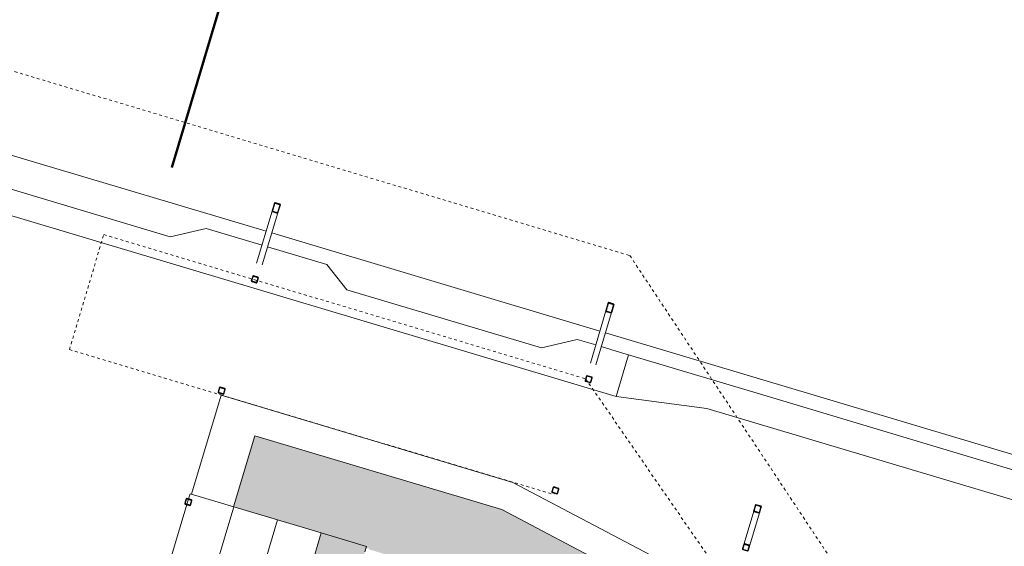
# Model space of a CAD drawing. Header units: metres. Extents: x -373759 to -373409, y 810976 to 811228.
# Tile 140 of 153: x -373504 to -373470, y 811103 to 811122. Entities that reach past the tile are written whole.
import ezdxf

# ---------------------------------------------------------------- set-up
doc = ezdxf.new("R2010")
doc.units = ezdxf.units.M
doc.header["$XCLIPFRAME"] = 2
doc.linetypes.add('LINHA DE CORTE', pattern=[16.5, 9, -3, 1.5, -3])
doc.linetypes.add('TRAÇO 1mm_2_', pattern=[2, 1, -1])
doc.layers.add('A-DETL', color=7, linetype='Continuous', lineweight=5, true_color=0x00a600)
for name, color, linetype, lineweight in [('A-FLOR', 7, 'Continuous', 5), ('A-FLOR-PATT', 7, 'Continuous', 5), ('G-ANNO-SYMB', 7, 'Continuous', 5), ('S-BEAM', 7, 'Continuous', 5), ('S-COLS', 7, 'Continuous', 5)]:
    doc.layers.add(name, color=color, linetype=linetype, lineweight=lineweight)
picture_1 = doc.add_image_def('image1.jpg', size_in_pixel=(999, 584))
pattern_1 = [(45, (349318.5, 184891.4), (-628.6179, 628.6179), []), (45, (349318.5, 185843.9), (-628.6179, 628.6179), [])]

# ---------------------------------------------------------------- blocks, each defined once
blk = doc.blocks.new('M_HSS-Hollow Structural Section-Column - 200 x 200-V341-PISTA INFERIOR PARTE 1')
at = {"layer": 'S-COLS', "lineweight": 30}
for p, q in [((-100, 82.28), (-100, -82.28)), ((-91.14, -82.28), (-91.14, 82.28)), ((82.28, 100), (-82.28, 100)), ((-82.28, 91.14), (82.28, 91.14)), ((91.14, 82.28), (91.14, -82.28)), ((100, -82.28), (100, 82.28)), ((82.28, -91.14), (-82.28, -91.14)), ((-82.28, -100), (82.28, -100))]:
    blk.add_line(p, q, dxfattribs=at)
for centre, radius, start, end in [((-82.28, 82.28), 17.72, 90, 180), ((-82.28, 82.28), 8.86, 90, 180), ((82.28, 82.28), 17.72, 360, 90), ((82.28, 82.28), 8.86, 0, 90), ((-82.28, -82.28), 17.72, 180, 270), ((-82.28, -82.28), 8.86, 180, 270), ((82.28, -82.28), 8.86, 270, 0), ((82.28, -82.28), 17.72, 270, 360)]:
    blk.add_arc(centre, radius, start, end, dxfattribs=at)
blk = doc.blocks.new('M_HSS-Hollow Structural Section-Column - 200 x 200-V343-PISTA INFERIOR PARTE 1')
at = {"layer": 'S-COLS', "lineweight": 30}
for p, q in [((-100, 82.28), (-100, -82.28)), ((-91.14, -82.28), (-91.14, 82.28)), ((82.28, 100), (-82.28, 100)), ((-82.28, 91.14), (82.28, 91.14)), ((91.14, 82.28), (91.14, -82.28)), ((100, -82.28), (100, 82.28)), ((82.28, -91.14), (-82.28, -91.14)), ((-82.28, -100), (82.28, -100))]:
    blk.add_line(p, q, dxfattribs=at)
for centre, radius, start, end in [((-82.28, 82.28), 17.72, 90, 180), ((-82.28, 82.28), 8.86, 90, 180), ((82.28, 82.28), 17.72, 360, 90), ((82.28, 82.28), 8.86, 0, 90), ((-82.28, -82.28), 17.72, 180, 270), ((-82.28, -82.28), 8.86, 180, 270), ((82.28, -82.28), 8.86, 270, 0), ((82.28, -82.28), 17.72, 270, 360)]:
    blk.add_arc(centre, radius, start, end, dxfattribs=at)
blk = doc.blocks.new('M_HSS-Hollow Structural Section-Column - 200 x 200-V344-PISTA INFERIOR PARTE 1')
at = {"layer": 'S-COLS'}
h = blk.add_hatch(dxfattribs=at)
h.set_pattern_fill('FP_8', color=256, style=0, pattern_type=2)
h.set_pattern_definition([(61.641, (639531.5, -499721.75), (-782.31, 422.2702), []), (61.641, (639258.7, -498809.15), (-782.31, 422.2702), [])])
h.paths.add_polyline_path([(82, -100), (95, -95), (100, -82), (100, 82), (95, 95), (82, 100), (-82, 100), (-95, 95), (-100, 82), (-100, -82), (-95, -95), (-82, -100), (-14, -100)], flags=0)
h.paths.add_polyline_path([(82, -91), (-89, -89), (-91, -82), (-89, 89), (-82, 91), (89, 89), (91, 82), (89, -89)], flags=0)
at = {"layer": 'S-COLS', "lineweight": 30}
for p, q in [((-100, 82), (-100, -82)), ((-91, -82), (-91, 82)), ((82, 100), (-82, 100)), ((-82, 91), (82, 91)), ((91, 82), (91, -82)), ((100, -82), (100, 82)), ((82, -91), (-82, -91)), ((-82, -100), (82, -100))]:
    blk.add_line(p, q, dxfattribs=at)
for centre, radius, start, end in [((-82, 82), 17.7, 90, 180), ((-82, 82), 8.86, 90, 180), ((82, 82), 17.7, 360, 90), ((82, 82), 8.86, 0, 90), ((-82, -82), 17.7, 180, 270), ((-82, -82), 8.86, 180, 270), ((82, -82), 8.86, 270, 0), ((82, -82), 17.7, 270, 360)]:
    blk.add_arc(centre, radius, start, end, dxfattribs=at)
blk = doc.blocks.new('M_HSS-Hollow Structural Section-Column - 200 x 200-V345-PISTA INFERIOR PARTE 1')
at = {"layer": 'S-COLS', "lineweight": 30}
for p, q in [((-100, 82.28), (-100, -82.28)), ((-91.14, -82.28), (-91.14, 82.28)), ((82.28, 100), (-82.28, 100)), ((-82.28, 91.14), (82.28, 91.14)), ((91.14, 82.28), (91.14, -82.28)), ((100, -82.28), (100, 82.28)), ((82.28, -91.14), (-82.28, -91.14)), ((-82.28, -100), (82.28, -100))]:
    blk.add_line(p, q, dxfattribs=at)
for centre, radius, start, end in [((-82.28, 82.28), 17.72, 90, 180), ((-82.28, 82.28), 8.86, 90, 180), ((82.28, 82.28), 17.72, 360, 90), ((82.28, 82.28), 8.86, 0, 90), ((-82.28, -82.28), 17.72, 180, 270), ((-82.28, -82.28), 8.86, 180, 270), ((82.28, -82.28), 8.86, 270, 0), ((82.28, -82.28), 17.72, 270, 360)]:
    blk.add_arc(centre, radius, start, end, dxfattribs=at)
blk = doc.blocks.new('M_HSS-Hollow Structural Section-Column - 200 x 200-V348-PISTA INFERIOR PARTE 1')
at = {"layer": 'S-COLS'}
h = blk.add_hatch(dxfattribs=at)
h.set_pattern_fill('FP_12', color=256, style=0, pattern_type=2)
h.set_pattern_definition([(61.641, (639531.5, -495721.75), (-782.31, 422.2702), []), (61.641, (639258.7, -494809.15), (-782.31, 422.2702), [])])
h.paths.add_polyline_path([(82, -100), (95, -95), (100, -82), (100, 82), (95, 95), (82, 100), (-82, 100), (-95, 95), (-100, 82), (-100, -82), (-95, -95), (-82, -100)], flags=0)
h.paths.add_polyline_path([(82, -91), (-89, -89), (-91, -82), (-89, 89), (-82, 91), (89, 89), (91, 82), (89, -89)], flags=0)
at = {"layer": 'S-COLS', "lineweight": 30}
for p, q in [((-100, 82), (-100, -82)), ((-91, -82), (-91, 82)), ((82, 100), (-82, 100)), ((-82, 91), (82, 91)), ((91, 82), (91, -82)), ((100, -82), (100, 82)), ((82, -91), (-82, -91)), ((-82, -100), (82, -100))]:
    blk.add_line(p, q, dxfattribs=at)
for centre, radius, start, end in [((-82, 82), 17.7, 90, 180), ((-82, 82), 8.86, 90, 180), ((82, 82), 17.7, 360, 90), ((82, 82), 8.86, 0, 90), ((-82, -82), 17.7, 180, 270), ((-82, -82), 8.86, 180, 270), ((82, -82), 8.86, 270, 0), ((82, -82), 17.7, 270, 360)]:
    blk.add_arc(centre, radius, start, end, dxfattribs=at)
blk = doc.blocks.new('ARQUIBANCADA5 - ARQUIBANCADA-9909664-PISTA INFERIOR PARTE 1')
at = {"layer": 'A-FLOR-PATT', "true_color": 0x808080}
blk.add_hatch(color=8, dxfattribs=at).paths.add_polyline_path([(-353441, 770642), (-353441, 778947), (-355063, 778947), (-355063, 770642), (-355036, 770642)], flags=0)
at = {"layer": 'A-FLOR', "color": 8, "true_color": 0x808080}
for p, q in [((-359780, 778947), (-359780, 778759)), ((-359780, 778947), (-358207, 778947)), ((-358207, 778947), (-358207, 770642)), ((-358207, 778947), (-356635, 778947)), ((-356635, 778947), (-356635, 770642)), ((-356635, 778947), (-355063, 778947)), ((-359780, 778750), (-359780, 778568)), ((-359780, 778559), (-359780, 770642))]:
    blk.add_line(p, q, dxfattribs=at)
at = {"layer": 'A-FLOR', "lineweight": 9}
for p, q in [((-353441, 778947), (-355063, 778947)), ((-355063, 778947), (-355063, 770642)), ((-353441, 778759), (-353441, 778947))]:
    blk.add_line(p, q, dxfattribs=at)
blk = doc.blocks.new('M_HSS-Hollow Structural Section-Column - 200 x 200-V351-PISTA INFERIOR PARTE 1')
at = {"layer": 'S-COLS', "lineweight": 30}
for p, q in [((-100, 82.28), (-100, -82.28)), ((-91.14, -82.28), (-91.14, 82.28)), ((82.28, 100), (-82.28, 100)), ((-82.28, 91.14), (82.28, 91.14)), ((91.14, 82.28), (91.14, -82.28)), ((100, -82.28), (100, 82.28)), ((82.28, -91.14), (-82.28, -91.14)), ((-82.28, -100), (82.28, -100))]:
    blk.add_line(p, q, dxfattribs=at)
for centre, radius, start, end in [((-82.28, 82.28), 17.72, 90, 180), ((-82.28, 82.28), 8.86, 90, 180), ((82.28, 82.28), 17.72, 360, 90), ((82.28, 82.28), 8.86, 0, 90), ((-82.28, -82.28), 17.72, 180, 270), ((-82.28, -82.28), 8.86, 180, 270), ((82.28, -82.28), 8.86, 270, 0), ((82.28, -82.28), 17.72, 270, 360)]:
    blk.add_arc(centre, radius, start, end, dxfattribs=at)
blk = doc.blocks.new('BVG-PEX-URB-RV-CULT-0003_rvt-1-PISTA INFERIOR PARTE 1')
at = {"layer": 'A-FLOR-PATT', "true_color": 0xdee7d8}
blk.add_hatch(color=254, dxfattribs=at).paths.add_polyline_path([(-100402, 836925), (-100289, 837300), (-100382, 837328), (-110670, 842732), (-119183, 845276), (-119914, 842830), (-115336, 841462), (-115356, 841395), (-115308, 841380), (-115299, 841411), (-115251, 841396), (-115260, 841366), (-113294, 840778), (-113285, 840809), (-113237, 840794), (-113246, 840764), (-110420, 839919), (-110411, 839950), (-110363, 839935), (-110372, 839905), (-100573, 836976)], flags=0)
at = {"layer": 'S-BEAM'}
h = blk.add_hatch(dxfattribs=at)
h.set_pattern_fill('FP_7', color=256, style=0, pattern_type=2)
h.set_pattern_definition(pattern_1)
h.paths.add_polyline_path([(-106906, 849501), (-106904, 849509), (-107077, 849560), (-107079, 849553), (-107036, 849540)], flags=0)
h.paths.add_polyline_path([(-106892, 849513), (-106811, 849787), (-106815, 849788), (-106897, 849515)], flags=0)
h.paths.add_polyline_path([(-107079, 849569), (-106997, 849843), (-107002, 849844), (-107084, 849571)], flags=0)
h.paths.add_polyline_path([(-106818, 849797), (-106816, 849805), (-106988, 849857), (-106990, 849849)], flags=0)
h = blk.add_hatch(dxfattribs=at)
h.set_pattern_fill('FP_7', color=256, style=0, pattern_type=2)
h.set_pattern_definition(pattern_1)
h.paths.add_polyline_path([(-101810, 842615), (-101808, 842621), (-101981, 842672), (-101982, 842666), (-101957, 842659)], flags=0)
h.paths.add_polyline_path([(-101797, 842624), (-101734, 842834), (-101739, 842835), (-101802, 842625)], flags=0)
h.paths.add_polyline_path([(-101984, 842679), (-101921, 842889), (-101926, 842891), (-101988, 842681)], flags=0)
h.paths.add_polyline_path([(-101742, 842842), (-101740, 842848), (-101913, 842900), (-101914, 842894)], flags=0)
at = {"layer": 'A-DETL', "color": 7, "linetype": 'TRAÇO 1mm_2_'}
for p, q in [((-130140, 858614), (-106260, 851477)), ((-125569, 848239), (-124386, 852198)), ((-124386, 852198), (-107783, 847236)), ((-106260, 851477), (-95675, 835518)), ((-125569, 848239), (-120368, 846685)), ((-107783, 847236), (-102723, 839914)), ((-120368, 846685), (-108869, 843248))]:
    blk.add_line(p, q, dxfattribs=at)
at = {"layer": 'A-FLOR', "color": 8, "true_color": 0x808080}
for p, q in [((-106730, 846622), (-140351, 856671)), ((-127111, 854801), (-130095, 855693)), ((-118788, 852313), (-127111, 854801)), ((-127811, 853827), (-122094, 852118)), ((-122094, 852118), (-120860, 852411)), ((-120860, 852411), (-118930, 851834)), ((-107290, 848877), (-118598, 852257)), ((-118742, 851778), (-116699, 851167)), ((-116699, 851167), (-116013, 850301)), ((-116013, 850301), (-109307, 848296)), ((-83267, 841697), (-107100, 848820)), ((-109307, 848296), (-108073, 848589)), ((-108073, 848589), (-107433, 848398)), ((-107244, 848341), (-106585, 848144)), ((-106585, 848144), (-106300, 848059)), ((-106300, 848059), (-101220, 846541)), ((-120341, 846666), (-121358, 843262)), ((-110291, 843662), (-120341, 846666)), ((-103607, 846211), (-106730, 846622)), ((-101220, 846541), (-83516, 841249)), ((-84015, 840355), (-103607, 846211)), ((-119914, 842830), (-119183, 845276)), ((-119183, 845276), (-110670, 842732)), ((-100003, 838259), (-110291, 843662)), ((-110670, 842732), (-100382, 837328))]:
    blk.add_line(p, q, dxfattribs=at)
at = {"layer": 'A-FLOR', "color": 9, "true_color": 0xc0c0c0}
blk.add_line((-106730, 846622), (-106300, 848059), dxfattribs=at)
at = {"layer": 'S-BEAM', "lineweight": 30}
for p, q in [((-118500, 853281), (-118581, 853007)), ((-118577, 853006), (-118495, 853279)), ((-118488, 853285), (-118315, 853234)), ((-118313, 853241), (-118485, 853293)), ((-118313, 853225), (-118395, 852951)), ((-118390, 852950), (-118308, 853223)), ((-118576, 852989), (-118404, 852937)), ((-118402, 852945), (-118574, 852997)), ((-107002, 849844), (-107084, 849571)), ((-107079, 849569), (-106997, 849843)), ((-106990, 849849), (-106818, 849797)), ((-106816, 849805), (-106988, 849857)), ((-107079, 849553), (-106906, 849501)), ((-106904, 849509), (-107077, 849560)), ((-106815, 849788), (-106897, 849515)), ((-106892, 849513), (-106811, 849787)), ((-101926, 842891), (-101988, 842681)), ((-101984, 842679), (-101921, 842889)), ((-101914, 842894), (-101742, 842842)), ((-101740, 842848), (-101913, 842900)), ((-101739, 842835), (-101802, 842625)), ((-101797, 842624), (-101734, 842834)), ((-101982, 842666), (-101810, 842615)), ((-101808, 842621), (-101981, 842672))]:
    blk.add_line(p, q, dxfattribs=at)
at = {"layer": 'S-BEAM'}
for p, q in [((-118581, 853007), (-119118, 851213)), ((-118926, 851155), (-118390, 852950)), ((-107084, 849571), (-107620, 847776)), ((-107429, 847719), (-106892, 849513)), ((-101988, 842681), (-102322, 841566)), ((-102130, 841509), (-101797, 842624)), ((-102303, 841565), (-102146, 841518))]:
    blk.add_line(p, q, dxfattribs=at)
at = {"layer": 'S-BEAM', "lineweight": 30, "flags": 128}
for points in [[(-118485, 853293), (-118487, 853293), (-118489, 853293), (-118492, 853292), (-118494, 853291), (-118495, 853289), (-118497, 853286), (-118499, 853284), (-118500, 853281)], [(-118495, 853279), (-118494, 853281), (-118494, 853282), (-118493, 853283), (-118492, 853284), (-118491, 853285), (-118490, 853285), (-118489, 853286), (-118488, 853285)], [(-118315, 853234), (-118314, 853233), (-118314, 853233), (-118313, 853232), (-118313, 853231), (-118312, 853229), (-118312, 853228), (-118312, 853226), (-118313, 853225)], [(-118308, 853223), (-118307, 853226), (-118307, 853229), (-118307, 853232), (-118308, 853235), (-118308, 853237), (-118310, 853239), (-118311, 853241), (-118313, 853241)], [(-118581, 853007), (-118582, 853004), (-118582, 853001), (-118582, 852998), (-118582, 852995), (-118581, 852993), (-118580, 852991), (-118578, 852990), (-118576, 852989)], [(-118574, 852997), (-118575, 852997), (-118576, 852998), (-118576, 852999), (-118577, 853000), (-118577, 853001), (-118577, 853003), (-118577, 853004), (-118577, 853006)], [(-118404, 852937), (-118402, 852937), (-118400, 852937), (-118398, 852938), (-118396, 852940), (-118394, 852942), (-118392, 852944), (-118391, 852947), (-118390, 852950)], [(-118395, 852951), (-118395, 852950), (-118396, 852948), (-118397, 852947), (-118398, 852946), (-118399, 852946), (-118400, 852945), (-118401, 852945), (-118402, 852945)], [(-106988, 849857), (-106990, 849857), (-106992, 849856), (-106994, 849856), (-106996, 849854), (-106998, 849852), (-107000, 849850), (-107001, 849847), (-107002, 849844)], [(-106997, 849843), (-106997, 849844), (-106996, 849846), (-106995, 849847), (-106994, 849848), (-106993, 849848), (-106992, 849849), (-106991, 849849), (-106990, 849849)], [(-107084, 849571), (-107085, 849568), (-107085, 849565), (-107085, 849562), (-107084, 849559), (-107083, 849557), (-107082, 849555), (-107081, 849553), (-107079, 849553)], [(-107077, 849560), (-107078, 849561), (-107078, 849561), (-107079, 849562), (-107079, 849563), (-107080, 849565), (-107080, 849566), (-107079, 849568), (-107079, 849569)], [(-106906, 849501), (-106904, 849501), (-106902, 849501), (-106900, 849502), (-106898, 849503), (-106896, 849505), (-106895, 849508), (-106893, 849510), (-106892, 849513)], [(-106897, 849515), (-106898, 849513), (-106898, 849512), (-106899, 849511), (-106900, 849510), (-106901, 849509), (-106902, 849509), (-106903, 849508), (-106904, 849509)], [(-106818, 849797), (-106817, 849797), (-106816, 849796), (-106816, 849795), (-106815, 849794), (-106815, 849793), (-106815, 849791), (-106815, 849790), (-106815, 849788)], [(-106811, 849787), (-106810, 849790), (-106810, 849793), (-106810, 849796), (-106810, 849799), (-106811, 849801), (-106812, 849803), (-106814, 849804), (-106816, 849805)], [(-101913, 842900), (-101915, 842900), (-101917, 842900), (-101919, 842899), (-101921, 842897), (-101923, 842896), (-101925, 842893), (-101926, 842891)], [(-101921, 842889), (-101920, 842891), (-101920, 842892), (-101919, 842893), (-101918, 842893), (-101917, 842894), (-101915, 842894), (-101914, 842894)], [(-101742, 842842), (-101741, 842842), (-101740, 842841), (-101739, 842840), (-101739, 842839), (-101739, 842838), (-101739, 842836), (-101739, 842835)], [(-101734, 842834), (-101734, 842836), (-101734, 842839), (-101734, 842841), (-101735, 842844), (-101736, 842846), (-101738, 842847), (-101740, 842848)], [(-101988, 842681), (-101989, 842678), (-101989, 842676), (-101989, 842673), (-101988, 842671), (-101986, 842669), (-101984, 842667), (-101982, 842666)], [(-101981, 842672), (-101982, 842673), (-101983, 842673), (-101983, 842674), (-101984, 842676), (-101984, 842677), (-101984, 842678), (-101984, 842679)], [(-101810, 842615), (-101808, 842614), (-101805, 842615), (-101803, 842616), (-101801, 842617), (-101799, 842619), (-101798, 842621), (-101797, 842624)], [(-101802, 842625), (-101802, 842624), (-101803, 842623), (-101804, 842622), (-101805, 842621), (-101806, 842621), (-101807, 842620), (-101808, 842621)]]:
    blk.add_lwpolyline(points, dxfattribs=at)
at = {"layer": 'S-BEAM', "flags": 128}
for points in [[(-102311, 841567), (-102307, 841566), (-102303, 841565)], [(-102146, 841518), (-102142, 841517), (-102138, 841515)]]:
    blk.add_lwpolyline(points, dxfattribs=at)
at = {"layer": 'S-BEAM'}
blk.add_open_spline([(-102138, 841515), (-102138, 841515), (-102137, 841515), (-102136, 841514), (-102136, 841514), (-102136, 841514), (-102135, 841514), (-102135, 841513), (-102135, 841513), (-102134, 841513), (-102134, 841513), (-102134, 841512), (-102134, 841512), (-102133, 841512), (-102133, 841512), (-102133, 841512), (-102132, 841511), (-102132, 841511), (-102132, 841511), (-102131, 841510), (-102131, 841510), (-102130, 841510), (-102130, 841509), (-102130, 841509), (-102130, 841509)], degree=3, knots=[0, 0, 0, 0, 0.071429, 0.107143, 0.125, 0.142857, 0.160714, 0.178571, 0.214286, 0.25, 0.267857, 0.285714, 0.303571, 0.321429, 0.357143, 0.392857, 0.428571, 0.464286, 0.5, 0.571429, 0.642857, 0.714286, 0.857143, 1, 1, 1, 1], dxfattribs=at)
at = {"lineweight": 5}
for name, p, rotation in [('M_HSS-Hollow Structural Section-Column - 200 x 200-V343-PISTA INFERIOR PARTE 1', (-119179, 850659), 343.3593121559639), ('M_HSS-Hollow Structural Section-Column - 200 x 200-V341-PISTA INFERIOR PARTE 1', (-107681, 847222), 343.3593121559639), ('M_HSS-Hollow Structural Section-Column - 200 x 200-V344-PISTA INFERIOR PARTE 1', (-120324, 846826), 343.3593121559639), ('M_HSS-Hollow Structural Section-Column - 200 x 200-V345-PISTA INFERIOR PARTE 1', (-108827, 843390), 343.3593121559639), ('ARQUIBANCADA5 - ARQUIBANCADA-9909664-PISTA INFERIOR PARTE 1', (236, -6077), 343.3593121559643), ('M_HSS-Hollow Structural Section-Column - 200 x 200-V348-PISTA INFERIOR PARTE 1', (-121470, 842994), 343.3593121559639), ('M_HSS-Hollow Structural Section-Column - 200 x 200-V351-PISTA INFERIOR PARTE 1', (-102259, 841427), 343.3593121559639)]:
    blk.add_blockref(name, p, dxfattribs=dict(at, rotation=rotation))

msp = doc.modelspace()

# ---------------------------------------------------------------- linework, layer by layer
at = {"layer": 'G-ANNO-SYMB', "linetype": 'LINHA DE CORTE', "lineweight": 50}
msp.add_line((-373498.295, 811116.434), (-373495.797, 811124.792), dxfattribs=at)

# ---------------------------------------------------------------- block references
at = {"lineweight": 5, "xscale": 0.001, "yscale": 0.001, "zscale": 0.001}
msp.add_blockref('BVG-PEX-URB-RV-CULT-0003_rvt-1-PISTA INFERIOR PARTE 1', (-373376.25, 810261.927), dxfattribs=at)

# ---------------------------------------------------------------- pictures from other files: only their frames are drawn
image = msp.add_image(picture_1, insert=(-373760.797, 810990.663), size_in_units=(351.808, 205.662))
image.set_boundary_path([(4.5384, 95.013), (998.5, 423.353)])
image.dxf.flags = 15

doc.saveas('drawing.dxf')
